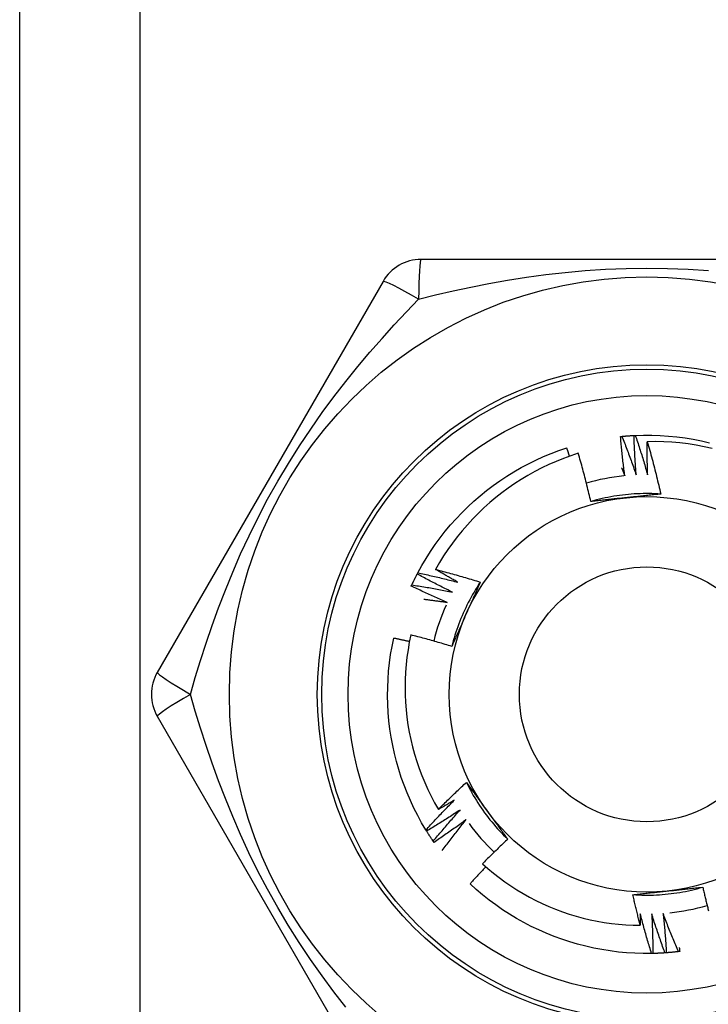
# Model space of a CAD drawing. Header units: inches. Extents: x 6 to 174, y 10 to 93.
# Tile 30 of 127: x 39.69 to 39.999, y 30.545 to 30.987. Entities that reach past the tile are written whole.
import ezdxf

# ---------------------------------------------------------------- set-up
doc = ezdxf.new("R2010")
doc.units = ezdxf.units.IN
doc.header["$MEASUREMENT"] = 0
doc.layers.add('Visible Edges(ANSI)', color=7, linetype='Continuous', lineweight=25)
doc.layers.add('Visible Tangent Edges(ANSI)', color=7, linetype='Continuous', lineweight=25)

msp = doc.modelspace()

# ---------------------------------------------------------------- linework, layer by layer
at = {"layer": 'Visible Edges(ANSI)'}
for p, q in [((39.69045, 30.31732), (39.69045, 69.43714)), ((40.0726, 30.8792), (39.8703, 30.8792)), ((39.85325, 30.86936), (39.7521, 30.69416)), ((39.86858, 30.73824), (39.86886, 30.73877)), ((39.7521, 30.67447), (39.85325, 30.49928)), ((39.87279, 30.62304), (39.87247, 30.62356)), ((39.8761, 30.618), (39.87576, 30.6185)), ((39.97418, 30.56821), (39.97357, 30.56819))]:
    msp.add_line(p, q, dxfattribs=at)
at = {"layer": 'Visible Edges(ANSI)', "flags": 128}
for points in [[(39.95969, 30.79986), (39.95972, 30.79986), (39.95974, 30.79987), (39.95977, 30.79987), (39.95979, 30.79987), (39.95982, 30.79987), (39.95984, 30.79988), (39.95987, 30.79988), (39.95989, 30.79988), (39.95992, 30.79988), (39.95994, 30.79989), (39.95997, 30.79989), (39.95999, 30.79989), (39.96002, 30.79989), (39.96004, 30.7999), (39.96007, 30.7999), (39.96009, 30.7999), (39.96012, 30.7999), (39.96014, 30.79991), (39.96017, 30.79991), (39.96019, 30.79991), (39.96022, 30.79991), (39.96024, 30.79992), (39.96027, 30.79992), (39.96029, 30.79992)], [(39.96159, 30.78225), (39.9615, 30.78298), (39.9614, 30.78371), (39.96131, 30.78444), (39.96122, 30.78518), (39.96113, 30.78591), (39.96104, 30.78664), (39.96095, 30.78737), (39.96087, 30.78811), (39.96078, 30.78884), (39.9607, 30.78957), (39.96062, 30.79031), (39.96054, 30.79104), (39.96046, 30.79178), (39.96038, 30.79251), (39.96031, 30.79324), (39.96023, 30.79398), (39.96016, 30.79471), (39.96009, 30.79545), (39.96002, 30.79618), (39.95995, 30.79692), (39.95989, 30.79765), (39.95982, 30.79839), (39.95976, 30.79913), (39.95969, 30.79986)], [(39.96029, 30.79992), (39.96052, 30.79994), (39.96074, 30.79996), (39.96097, 30.79998), (39.96119, 30.80001), (39.96142, 30.80002), (39.96165, 30.80004), (39.96187, 30.80006), (39.9621, 30.80008), (39.96232, 30.8001), (39.96255, 30.80012), (39.96277, 30.80013), (39.963, 30.80015), (39.96322, 30.80017), (39.96345, 30.80018), (39.96367, 30.8002), (39.9639, 30.80021), (39.96413, 30.80023), (39.96435, 30.80024), (39.96458, 30.80026), (39.9648, 30.80027), (39.96503, 30.80028), (39.96525, 30.80029), (39.96548, 30.80031), (39.96571, 30.80032)], [(39.96029, 30.79992), (39.96058, 30.79921), (39.96086, 30.79849), (39.96114, 30.79778), (39.96142, 30.79706), (39.96169, 30.79635), (39.96197, 30.79563), (39.96224, 30.79491), (39.96251, 30.79419), (39.96279, 30.79347), (39.96306, 30.79276), (39.96332, 30.79204), (39.96359, 30.79132), (39.96386, 30.79059), (39.96412, 30.78987), (39.96439, 30.78915), (39.96465, 30.78843), (39.96491, 30.78771), (39.96517, 30.78698), (39.96542, 30.78626), (39.96568, 30.78553), (39.96593, 30.78481), (39.96619, 30.78408), (39.96644, 30.78336), (39.96669, 30.78263)], [(39.96571, 30.80032), (39.96573, 30.80032), (39.96576, 30.80032), (39.96578, 30.80032), (39.96581, 30.80032), (39.96583, 30.80032), (39.96586, 30.80032), (39.96588, 30.80033), (39.96591, 30.80033), (39.96593, 30.80033), (39.96596, 30.80033), (39.96598, 30.80033), (39.96601, 30.80033), (39.96603, 30.80033), (39.96606, 30.80033), (39.96608, 30.80033), (39.96611, 30.80034), (39.96613, 30.80034), (39.96616, 30.80034), (39.96618, 30.80034), (39.96621, 30.80034), (39.96623, 30.80034), (39.96626, 30.80034), (39.96628, 30.80034), (39.96631, 30.80034)], [(39.96669, 30.78263), (39.96663, 30.78336), (39.96658, 30.7841), (39.96652, 30.78484), (39.96647, 30.78557), (39.96642, 30.78631), (39.96637, 30.78704), (39.96632, 30.78778), (39.96627, 30.78852), (39.96622, 30.78925), (39.96618, 30.78999), (39.96614, 30.79073), (39.96609, 30.79146), (39.96605, 30.7922), (39.96602, 30.79294), (39.96598, 30.79368), (39.96594, 30.79441), (39.96591, 30.79515), (39.96587, 30.79589), (39.96584, 30.79663), (39.96581, 30.79736), (39.96578, 30.7981), (39.96576, 30.79884), (39.96573, 30.79958), (39.96571, 30.80032)], [(39.96631, 30.80034), (39.97003, 30.80045), (39.97375, 30.80044), (39.97747, 30.8003), (39.98118, 30.80005), (39.98488, 30.79968), (39.98857, 30.79919), (39.99224, 30.79858), (39.99589, 30.79786), (39.99951, 30.79702)], [(39.96631, 30.80034), (39.96655, 30.79962), (39.9668, 30.79889), (39.96704, 30.79816), (39.96728, 30.79743), (39.96752, 30.7967), (39.96776, 30.79597), (39.96799, 30.79524), (39.96823, 30.79451), (39.96846, 30.79378), (39.9687, 30.79305), (39.96893, 30.79231), (39.96916, 30.79158), (39.96938, 30.79085), (39.96961, 30.79011), (39.96984, 30.78938), (39.97006, 30.78864), (39.97028, 30.78791), (39.9705, 30.78717), (39.97072, 30.78643), (39.97094, 30.7857), (39.97116, 30.78496), (39.97137, 30.78422), (39.97159, 30.78348), (39.9718, 30.78274)], [(39.86886, 30.73877), (39.87066, 30.74203), (39.87256, 30.74523), (39.87456, 30.74836), (39.87666, 30.75143), (39.87886, 30.75443), (39.88115, 30.75736), (39.88354, 30.76022), (39.88601, 30.76299), (39.88858, 30.76569), (39.89123, 30.7683), (39.89396, 30.77083), (39.89677, 30.77327), (39.89966, 30.77561), (39.90262, 30.77786), (39.90565, 30.78002), (39.90875, 30.78208), (39.91191, 30.78404), (39.91513, 30.78589), (39.91842, 30.78764), (39.92175, 30.78929), (39.92514, 30.79083), (39.92857, 30.79226), (39.93205, 30.79357), (39.93557, 30.79478)], [(39.93683, 30.79105), (39.93678, 30.79121), (39.93673, 30.79136), (39.93668, 30.79152), (39.93663, 30.79167), (39.93657, 30.79183), (39.93652, 30.79199), (39.93647, 30.79214), (39.93642, 30.7923), (39.93636, 30.79245), (39.93631, 30.79261), (39.93626, 30.79276), (39.93621, 30.79292), (39.93615, 30.79307), (39.9361, 30.79323), (39.93605, 30.79338), (39.936, 30.79354), (39.93594, 30.79369), (39.93589, 30.79385), (39.93584, 30.794), (39.93578, 30.79416), (39.93573, 30.79431), (39.93568, 30.79447), (39.93563, 30.79462), (39.93557, 30.79478)], [(39.9718, 30.78274), (39.97178, 30.78336), (39.97177, 30.78397), (39.97175, 30.78459), (39.97174, 30.7852), (39.97173, 30.78582), (39.97172, 30.78643), (39.97171, 30.78705), (39.9717, 30.78766), (39.97169, 30.78828), (39.97168, 30.7889), (39.97168, 30.78951), (39.97167, 30.79013), (39.97167, 30.79074), (39.97166, 30.79136), (39.97166, 30.79197), (39.97166, 30.79259), (39.97166, 30.7932), (39.97166, 30.79382), (39.97166, 30.79444), (39.97167, 30.79505), (39.97167, 30.79567), (39.97168, 30.79628), (39.97168, 30.7969), (39.97169, 30.79751)], [(40.00073, 30.7945), (39.99716, 30.79528), (39.99357, 30.79595), (39.98995, 30.7965), (39.98632, 30.79694), (39.98268, 30.79726), (39.97902, 30.79746), (39.97536, 30.79755), (39.97169, 30.79751)], [(39.97169, 30.79751), (39.97197, 30.79655), (39.97224, 30.79558), (39.97252, 30.79461), (39.97279, 30.79363), (39.97306, 30.79266), (39.97332, 30.79169), (39.97358, 30.79072), (39.97385, 30.78974), (39.9741, 30.78877), (39.97436, 30.78779), (39.97461, 30.78682), (39.97487, 30.78584), (39.97511, 30.78486), (39.97536, 30.78389), (39.9756, 30.78291), (39.97585, 30.78193), (39.97608, 30.78095), (39.97632, 30.77997), (39.97655, 30.77899), (39.97679, 30.77801), (39.97701, 30.77702), (39.97724, 30.77604), (39.97746, 30.77506), (39.97768, 30.77407)], [(39.94074, 30.79236), (39.9374, 30.79125), (39.93409, 30.79004), (39.93082, 30.78872), (39.92759, 30.7873), (39.92441, 30.78577), (39.92128, 30.78415), (39.91821, 30.78244), (39.9152, 30.78063), (39.91225, 30.77873), (39.90935, 30.77673), (39.90653, 30.77465), (39.90377, 30.77247), (39.90107, 30.77021), (39.89845, 30.76786), (39.8959, 30.76542), (39.89343, 30.76291), (39.89104, 30.76032), (39.88874, 30.75765), (39.88652, 30.75492), (39.8844, 30.75212), (39.88236, 30.74926), (39.88042, 30.74633), (39.87857, 30.74334), (39.87682, 30.7403)], [(39.94637, 30.77072), (39.94616, 30.77163), (39.94595, 30.77254), (39.94573, 30.77345), (39.94552, 30.77435), (39.9453, 30.77526), (39.94508, 30.77616), (39.94486, 30.77707), (39.94463, 30.77797), (39.94441, 30.77888), (39.94418, 30.77978), (39.94395, 30.78068), (39.94371, 30.78159), (39.94348, 30.78249), (39.94324, 30.78339), (39.943, 30.78429), (39.94276, 30.78519), (39.94251, 30.78609), (39.94227, 30.78698), (39.94202, 30.78788), (39.94176, 30.78878), (39.94151, 30.78967), (39.94125, 30.79057), (39.941, 30.79147), (39.94074, 30.79236)], [(39.96016, 30.78576), (39.96022, 30.78562), (39.96028, 30.78547), (39.96034, 30.78532), (39.9604, 30.78518), (39.96046, 30.78503), (39.96052, 30.78489), (39.96058, 30.78474), (39.96064, 30.78459), (39.9607, 30.78445), (39.96076, 30.7843), (39.96082, 30.78415), (39.96088, 30.78401), (39.96094, 30.78386), (39.961, 30.78372), (39.96106, 30.78357), (39.96112, 30.78342), (39.96118, 30.78328), (39.96124, 30.78313), (39.9613, 30.78298), (39.96136, 30.78284), (39.96142, 30.78269), (39.96148, 30.78254), (39.96154, 30.7824), (39.96159, 30.78225)], [(39.97768, 30.77407), (39.97637, 30.77415), (39.97505, 30.77421), (39.97373, 30.77425), (39.97241, 30.77427), (39.97109, 30.77428), (39.96977, 30.77426), (39.96846, 30.77423), (39.96714, 30.77417), (39.96582, 30.7741), (39.9645, 30.77401), (39.96319, 30.7739), (39.96188, 30.77376), (39.96057, 30.77362), (39.95926, 30.77345), (39.95795, 30.77326), (39.95665, 30.77305), (39.95535, 30.77283), (39.95405, 30.77258), (39.95276, 30.77232), (39.95147, 30.77204), (39.95019, 30.77174), (39.94891, 30.77142), (39.94764, 30.77108), (39.94637, 30.77072)], [(39.96219, 30.77241), (39.96152, 30.77234), (39.96086, 30.77227), (39.9602, 30.7722), (39.95953, 30.77214), (39.95887, 30.77207), (39.95821, 30.772), (39.95755, 30.77193), (39.95689, 30.77186), (39.95623, 30.77179), (39.95557, 30.77172), (39.95491, 30.77165), (39.95425, 30.77158), (39.95359, 30.77151), (39.95293, 30.77144), (39.95227, 30.77136), (39.95162, 30.77129), (39.95096, 30.77122), (39.9503, 30.77115), (39.94965, 30.77108), (39.94899, 30.77101), (39.94833, 30.77094), (39.94768, 30.77087), (39.94702, 30.77079), (39.94637, 30.77072)], [(39.97768, 30.77407), (39.97704, 30.774), (39.9764, 30.77393), (39.97576, 30.77386), (39.97512, 30.77379), (39.97447, 30.77372), (39.97383, 30.77365), (39.97319, 30.77358), (39.97255, 30.77351), (39.9719, 30.77344), (39.97126, 30.77337), (39.97061, 30.7733), (39.96997, 30.77324), (39.96932, 30.77317), (39.96868, 30.7731), (39.96803, 30.77303), (39.96738, 30.77296), (39.96674, 30.77289), (39.96609, 30.77282), (39.96544, 30.77276), (39.96479, 30.77269), (39.96414, 30.77262), (39.96349, 30.77255), (39.96284, 30.77248), (39.96219, 30.77241)], [(39.86618, 30.73337), (39.86627, 30.73358), (39.86637, 30.73378), (39.86646, 30.73399), (39.86656, 30.73419), (39.86666, 30.73439), (39.86676, 30.7346), (39.86685, 30.7348), (39.86695, 30.73501), (39.86705, 30.73521), (39.86715, 30.73541), (39.86725, 30.73562), (39.86735, 30.73582), (39.86745, 30.73602), (39.86755, 30.73622), (39.86765, 30.73643), (39.86775, 30.73663), (39.86786, 30.73683), (39.86796, 30.73703), (39.86806, 30.73723), (39.86816, 30.73743), (39.86827, 30.73763), (39.86837, 30.73784), (39.86848, 30.73804), (39.86858, 30.73824)], [(39.88432, 30.73011), (39.88366, 30.73043), (39.883, 30.73076), (39.88233, 30.73108), (39.88167, 30.73141), (39.88101, 30.73174), (39.88035, 30.73207), (39.87969, 30.7324), (39.87903, 30.73273), (39.87838, 30.73307), (39.87772, 30.7334), (39.87706, 30.73374), (39.87641, 30.73408), (39.87575, 30.73442), (39.8751, 30.73476), (39.87444, 30.7351), (39.87379, 30.73544), (39.87313, 30.73579), (39.87248, 30.73613), (39.87183, 30.73648), (39.87118, 30.73683), (39.87053, 30.73718), (39.86988, 30.73753), (39.86923, 30.73788), (39.86858, 30.73824)], [(39.86886, 30.73877), (39.86961, 30.73861), (39.87037, 30.73845), (39.87112, 30.73829), (39.87187, 30.73813), (39.87262, 30.73796), (39.87337, 30.7378), (39.87412, 30.73763), (39.87487, 30.73746), (39.87562, 30.73729), (39.87636, 30.73712), (39.87711, 30.73695), (39.87786, 30.73677), (39.87861, 30.7366), (39.87936, 30.73642), (39.8801, 30.73624), (39.88085, 30.73606), (39.8816, 30.73588), (39.88234, 30.7357), (39.88309, 30.73551), (39.88384, 30.73533), (39.88458, 30.73514), (39.88533, 30.73495), (39.88607, 30.73476), (39.88682, 30.73457)], [(39.87682, 30.7403), (39.87766, 30.74008), (39.8785, 30.73986), (39.87934, 30.73964), (39.88018, 30.73942), (39.88102, 30.7392), (39.88185, 30.73897), (39.88269, 30.73874), (39.88353, 30.73851), (39.88436, 30.73828), (39.8852, 30.73805), (39.88603, 30.73781), (39.88687, 30.73758), (39.8877, 30.73734), (39.88853, 30.7371), (39.88936, 30.73686), (39.8902, 30.73661), (39.89103, 30.73637), (39.89186, 30.73612), (39.89269, 30.73587), (39.89352, 30.73562), (39.89435, 30.73537), (39.89518, 30.73511), (39.89601, 30.73485), (39.89684, 30.7346)], [(39.88682, 30.73457), (39.8864, 30.7348), (39.88598, 30.73503), (39.88556, 30.73527), (39.88514, 30.7355), (39.88472, 30.73574), (39.8843, 30.73597), (39.88388, 30.73621), (39.88347, 30.73644), (39.88305, 30.73668), (39.88263, 30.73692), (39.88221, 30.73715), (39.8818, 30.73739), (39.88138, 30.73763), (39.88097, 30.73787), (39.88055, 30.73811), (39.88014, 30.73835), (39.87972, 30.73859), (39.87931, 30.73883), (39.87889, 30.73908), (39.87848, 30.73932), (39.87806, 30.73956), (39.87765, 30.73981), (39.87724, 30.74005), (39.87682, 30.7403)], [(39.86592, 30.73282), (39.86593, 30.73285), (39.86594, 30.73287), (39.86595, 30.73289), (39.86596, 30.73292), (39.86597, 30.73294), (39.86598, 30.73296), (39.866, 30.73298), (39.86601, 30.73301), (39.86602, 30.73303), (39.86603, 30.73305), (39.86604, 30.73308), (39.86605, 30.7331), (39.86606, 30.73312), (39.86607, 30.73314), (39.86608, 30.73317), (39.86609, 30.73319), (39.8661, 30.73321), (39.86611, 30.73324), (39.86612, 30.73326), (39.86613, 30.73328), (39.86614, 30.7333), (39.86615, 30.73333), (39.86616, 30.73335), (39.86618, 30.73337)], [(39.88206, 30.72552), (39.88138, 30.72581), (39.88071, 30.7261), (39.88003, 30.7264), (39.87935, 30.72669), (39.87867, 30.72698), (39.878, 30.72728), (39.87732, 30.72757), (39.87665, 30.72787), (39.87597, 30.72817), (39.8753, 30.72847), (39.87462, 30.72877), (39.87395, 30.72908), (39.87328, 30.72938), (39.87261, 30.72969), (39.87194, 30.73), (39.87127, 30.73031), (39.8706, 30.73062), (39.86993, 30.73093), (39.86926, 30.73124), (39.86859, 30.73155), (39.86792, 30.73187), (39.86725, 30.73219), (39.86659, 30.73251), (39.86592, 30.73282)], [(39.86618, 30.73337), (39.86693, 30.73325), (39.86769, 30.73313), (39.86845, 30.73301), (39.86921, 30.73289), (39.86997, 30.73276), (39.87072, 30.73264), (39.87148, 30.73251), (39.87224, 30.73238), (39.87299, 30.73225), (39.87375, 30.73212), (39.87451, 30.73198), (39.87526, 30.73185), (39.87602, 30.73171), (39.87678, 30.73157), (39.87753, 30.73143), (39.87829, 30.73129), (39.87904, 30.73115), (39.8798, 30.731), (39.88055, 30.73086), (39.88131, 30.73071), (39.88206, 30.73056), (39.88281, 30.73041), (39.88357, 30.73026), (39.88432, 30.73011)], [(39.89684, 30.73459), (39.89611, 30.73349), (39.8954, 30.73238), (39.89471, 30.73126), (39.89403, 30.73013), (39.89336, 30.72899), (39.89272, 30.72784), (39.89209, 30.72668), (39.89148, 30.72551), (39.89088, 30.72433), (39.8903, 30.72315), (39.88974, 30.72195), (39.8892, 30.72075), (39.88867, 30.71954), (39.88816, 30.71832), (39.88767, 30.7171), (39.8872, 30.71587), (39.88675, 30.71463), (39.88631, 30.71339), (39.88589, 30.71214), (39.88549, 30.71088), (39.88511, 30.70962), (39.88475, 30.70835), (39.8844, 30.70708), (39.88408, 30.7058)], [(39.89684, 30.7346), (39.89658, 30.734), (39.89632, 30.73341), (39.89606, 30.73282), (39.8958, 30.73223), (39.89554, 30.73164), (39.89528, 30.73105), (39.89501, 30.73046), (39.89475, 30.72986), (39.89449, 30.72927), (39.89423, 30.72868), (39.89397, 30.72809), (39.8937, 30.72749), (39.89344, 30.7269), (39.89318, 30.72631), (39.89291, 30.72571), (39.89265, 30.72512), (39.89238, 30.72453), (39.89212, 30.72393), (39.89185, 30.72333), (39.89159, 30.72274), (39.89132, 30.72214), (39.89106, 30.72154), (39.89079, 30.72095), (39.89052, 30.72035)], [(39.87147, 30.72697), (39.87192, 30.72692), (39.87236, 30.72686), (39.8728, 30.72681), (39.87324, 30.72675), (39.87368, 30.72669), (39.87412, 30.72664), (39.87457, 30.72658), (39.87501, 30.72652), (39.87545, 30.72646), (39.87589, 30.7264), (39.87633, 30.72634), (39.87677, 30.72628), (39.87721, 30.72622), (39.87765, 30.72616), (39.8781, 30.7261), (39.87854, 30.72604), (39.87898, 30.72598), (39.87942, 30.72591), (39.87986, 30.72585), (39.8803, 30.72579), (39.88074, 30.72572), (39.88118, 30.72566), (39.88162, 30.72559), (39.88206, 30.72552)], [(39.89052, 30.72035), (39.89025, 30.71974), (39.88998, 30.71913), (39.88971, 30.71852), (39.88944, 30.71791), (39.88917, 30.7173), (39.8889, 30.71669), (39.88863, 30.71608), (39.88836, 30.71548), (39.88809, 30.71487), (39.88782, 30.71426), (39.88755, 30.71366), (39.88728, 30.71305), (39.88701, 30.71244), (39.88674, 30.71184), (39.88648, 30.71123), (39.88621, 30.71063), (39.88594, 30.71003), (39.88567, 30.70942), (39.88541, 30.70882), (39.88514, 30.70821), (39.88487, 30.70761), (39.88461, 30.70701), (39.88434, 30.7064), (39.88408, 30.7058)], [(39.86571, 30.71095), (39.86503, 30.70765), (39.86445, 30.70432), (39.86398, 30.70098), (39.86361, 30.69763), (39.86335, 30.69426), (39.86319, 30.69089), (39.86313, 30.6875), (39.86318, 30.68412), (39.86334, 30.68074), (39.8636, 30.67737), (39.86397, 30.67402), (39.86444, 30.67068), (39.86502, 30.66736), (39.8657, 30.66406), (39.86648, 30.66078), (39.86736, 30.65752), (39.86835, 30.65429), (39.86944, 30.6511), (39.87063, 30.64793), (39.87192, 30.6448), (39.87331, 30.64172), (39.87479, 30.63868), (39.87637, 30.6357), (39.87804, 30.63277)], [(39.88408, 30.7058), (39.88332, 30.70603), (39.88256, 30.70626), (39.8818, 30.70649), (39.88103, 30.70672), (39.88027, 30.70695), (39.87951, 30.70718), (39.87875, 30.7074), (39.87798, 30.70762), (39.87722, 30.70784), (39.87645, 30.70806), (39.87569, 30.70828), (39.87492, 30.70849), (39.87416, 30.70871), (39.87339, 30.70892), (39.87263, 30.70913), (39.87186, 30.70934), (39.87109, 30.70955), (39.87032, 30.70975), (39.86956, 30.70996), (39.86879, 30.71016), (39.86802, 30.71036), (39.86725, 30.71056), (39.86648, 30.71075), (39.86571, 30.71095)], [(39.87247, 30.62356), (39.87057, 30.62676), (39.86878, 30.63002), (39.86709, 30.63333), (39.86552, 30.6367), (39.86405, 30.64012), (39.86268, 30.64358), (39.86144, 30.64709), (39.8603, 30.65063), (39.85928, 30.65421), (39.85837, 30.65781), (39.85758, 30.66145), (39.85691, 30.66511), (39.85635, 30.66878), (39.85591, 30.67248), (39.85559, 30.67619), (39.85539, 30.6799), (39.85531, 30.68362), (39.85535, 30.68734), (39.8555, 30.69106), (39.85578, 30.69477), (39.85617, 30.69846), (39.85668, 30.70215), (39.85731, 30.70582), (39.85806, 30.70946)], [(39.86509, 30.70796), (39.8648, 30.70802), (39.86451, 30.70809), (39.86421, 30.70815), (39.86392, 30.70822), (39.86363, 30.70828), (39.86334, 30.70835), (39.86304, 30.70841), (39.86275, 30.70847), (39.86246, 30.70854), (39.86216, 30.7086), (39.86187, 30.70866), (39.86158, 30.70873), (39.86129, 30.70879), (39.86099, 30.70885), (39.8607, 30.70891), (39.86041, 30.70897), (39.86011, 30.70904), (39.85982, 30.7091), (39.85953, 30.70916), (39.85923, 30.70922), (39.85894, 30.70928), (39.85865, 30.70934), (39.85835, 30.7094), (39.85806, 30.70946)], [(39.87804, 30.63277), (39.87855, 30.63328), (39.87906, 30.6338), (39.87958, 30.63431), (39.88009, 30.63482), (39.88061, 30.63533), (39.88113, 30.63584), (39.88165, 30.63635), (39.88216, 30.63685), (39.88268, 30.63736), (39.88321, 30.63787), (39.88373, 30.63837), (39.88425, 30.63887), (39.88477, 30.63938), (39.8853, 30.63988), (39.88583, 30.64038), (39.88635, 30.64088), (39.88688, 30.64138), (39.88741, 30.64187), (39.88794, 30.64237), (39.88847, 30.64287), (39.889, 30.64336), (39.88953, 30.64386), (39.89007, 30.64435), (39.8906, 30.64484)], [(39.8906, 30.64484), (39.89098, 30.64432), (39.89136, 30.6438), (39.89175, 30.64328), (39.89213, 30.64276), (39.89251, 30.64224), (39.89289, 30.64171), (39.89327, 30.64119), (39.89365, 30.64067), (39.89404, 30.64015), (39.89442, 30.63962), (39.8948, 30.6391), (39.89518, 30.63858), (39.89556, 30.63805), (39.89595, 30.63753), (39.89633, 30.637), (39.89671, 30.63648), (39.89709, 30.63595), (39.89748, 30.63542), (39.89786, 30.63489), (39.89824, 30.63437), (39.89863, 30.63384), (39.89901, 30.63331), (39.8994, 30.63278), (39.89978, 30.63225)], [(39.89061, 30.64484), (39.89119, 30.64366), (39.8918, 30.64249), (39.89242, 30.64133), (39.89306, 30.64017), (39.89372, 30.63903), (39.89439, 30.6379), (39.89508, 30.63677), (39.89579, 30.63566), (39.89651, 30.63455), (39.89725, 30.63346), (39.898, 30.63238), (39.89877, 30.6313), (39.89955, 30.63024), (39.90035, 30.62919), (39.90117, 30.62816), (39.902, 30.62713), (39.90284, 30.62612), (39.9037, 30.62512), (39.90458, 30.62413), (39.90547, 30.62316), (39.90637, 30.6222), (39.90729, 30.62125), (39.90822, 30.62031), (39.90916, 30.61939)], [(39.87247, 30.62356), (39.87299, 30.62412), (39.8735, 30.62469), (39.87402, 30.62525), (39.87455, 30.62582), (39.87507, 30.62638), (39.87559, 30.62694), (39.87612, 30.62751), (39.87664, 30.62807), (39.87717, 30.62862), (39.8777, 30.62918), (39.87822, 30.62974), (39.87875, 30.6303), (39.87928, 30.63085), (39.87982, 30.63141), (39.88035, 30.63196), (39.88088, 30.63251), (39.88142, 30.63306), (39.88196, 30.63361), (39.88249, 30.63416), (39.88303, 30.63471), (39.88357, 30.63526), (39.88411, 30.6358), (39.88466, 30.63635), (39.8852, 30.63689)], [(39.8852, 30.63689), (39.8849, 30.63672), (39.88461, 30.63654), (39.88431, 30.63637), (39.88401, 30.6362), (39.88371, 30.63602), (39.88342, 30.63585), (39.88312, 30.63567), (39.88282, 30.6355), (39.88252, 30.63533), (39.88223, 30.63516), (39.88193, 30.63498), (39.88163, 30.63481), (39.88133, 30.63464), (39.88103, 30.63447), (39.88073, 30.6343), (39.88044, 30.63413), (39.88014, 30.63396), (39.87984, 30.63379), (39.87954, 30.63362), (39.87924, 30.63345), (39.87894, 30.63328), (39.87864, 30.63311), (39.87834, 30.63294), (39.87804, 30.63277)], [(39.88778, 30.63248), (39.88716, 30.63207), (39.88655, 30.63167), (39.88593, 30.63126), (39.88531, 30.63086), (39.88469, 30.63046), (39.88407, 30.63006), (39.88345, 30.62966), (39.88283, 30.62926), (39.88221, 30.62886), (39.88159, 30.62846), (39.88096, 30.62807), (39.88034, 30.62768), (39.87971, 30.62728), (39.87909, 30.62689), (39.87846, 30.6265), (39.87783, 30.62611), (39.87721, 30.62572), (39.87658, 30.62534), (39.87595, 30.62495), (39.87532, 30.62457), (39.87468, 30.62418), (39.87405, 30.6238), (39.87342, 30.62342), (39.87279, 30.62304)], [(39.87576, 30.6185), (39.87624, 30.61909), (39.87673, 30.61969), (39.87722, 30.62028), (39.87771, 30.62087), (39.8782, 30.62146), (39.8787, 30.62205), (39.87919, 30.62263), (39.87969, 30.62322), (39.88019, 30.62381), (39.88068, 30.62439), (39.88118, 30.62498), (39.88168, 30.62556), (39.88218, 30.62614), (39.88269, 30.62672), (39.88319, 30.6273), (39.8837, 30.62788), (39.8842, 30.62846), (39.88471, 30.62904), (39.88522, 30.62961), (39.88573, 30.63019), (39.88624, 30.63076), (39.88675, 30.63134), (39.88726, 30.63191), (39.88778, 30.63248)], [(39.89978, 30.63225), (39.90018, 30.63171), (39.90057, 30.63117), (39.90096, 30.63063), (39.90135, 30.63009), (39.90174, 30.62955), (39.90214, 30.62901), (39.90253, 30.62847), (39.90292, 30.62794), (39.90331, 30.6274), (39.9037, 30.62686), (39.90409, 30.62633), (39.90448, 30.62579), (39.90487, 30.62526), (39.90526, 30.62472), (39.90565, 30.62419), (39.90604, 30.62365), (39.90643, 30.62312), (39.90682, 30.62259), (39.90721, 30.62205), (39.9076, 30.62152), (39.90799, 30.62099), (39.90838, 30.62046), (39.90877, 30.61992), (39.90916, 30.61939)], [(39.89058, 30.62821), (39.88999, 30.62777), (39.88939, 30.62733), (39.8888, 30.6269), (39.8882, 30.62646), (39.8876, 30.62603), (39.88701, 30.62559), (39.88641, 30.62516), (39.88581, 30.62473), (39.88521, 30.6243), (39.88461, 30.62388), (39.884, 30.62345), (39.8834, 30.62302), (39.8828, 30.6226), (39.88219, 30.62217), (39.88159, 30.62175), (39.88098, 30.62133), (39.88037, 30.62091), (39.87977, 30.62049), (39.87916, 30.62007), (39.87855, 30.61966), (39.87794, 30.61924), (39.87732, 30.61883), (39.87671, 30.61842), (39.8761, 30.618)], [(39.87982, 30.61432), (39.88025, 30.61491), (39.88069, 30.6155), (39.88113, 30.61608), (39.88157, 30.61667), (39.88201, 30.61725), (39.88245, 30.61784), (39.88289, 30.61842), (39.88333, 30.619), (39.88378, 30.61958), (39.88422, 30.62016), (39.88467, 30.62074), (39.88512, 30.62132), (39.88557, 30.6219), (39.88602, 30.62248), (39.88647, 30.62305), (39.88692, 30.62363), (39.88738, 30.62421), (39.88783, 30.62478), (39.88829, 30.62535), (39.88874, 30.62593), (39.8892, 30.6265), (39.88966, 30.62707), (39.89012, 30.62764), (39.89058, 30.62821)], [(39.87576, 30.6185), (39.87563, 30.61869), (39.8755, 30.61887), (39.87537, 30.61906), (39.87525, 30.61925), (39.87512, 30.61944), (39.87499, 30.61962), (39.87487, 30.61981), (39.87474, 30.62), (39.87462, 30.62019), (39.87449, 30.62038), (39.87437, 30.62057), (39.87424, 30.62075), (39.87412, 30.62094), (39.874, 30.62113), (39.87387, 30.62132), (39.87375, 30.62151), (39.87363, 30.6217), (39.87351, 30.62189), (39.87339, 30.62209), (39.87327, 30.62228), (39.87314, 30.62247), (39.87302, 30.62266), (39.8729, 30.62285), (39.87279, 30.62304)], [(39.90916, 30.61939), (39.90868, 30.61895), (39.9082, 30.6185), (39.90772, 30.61805), (39.90724, 30.6176), (39.90676, 30.61714), (39.90628, 30.61669), (39.9058, 30.61624), (39.90532, 30.61578), (39.90485, 30.61533), (39.90437, 30.61487), (39.9039, 30.61442), (39.90343, 30.61396), (39.90295, 30.6135), (39.90248, 30.61304), (39.90201, 30.61258), (39.90154, 30.61212), (39.90107, 30.61166), (39.9006, 30.61119), (39.90014, 30.61073), (39.89967, 30.61027), (39.8992, 30.6098), (39.89874, 30.60934), (39.89827, 30.60887), (39.89781, 30.6084)], [(39.89781, 30.6084), (39.90023, 30.60626), (39.90272, 30.60418), (39.90526, 30.60219), (39.90787, 30.60028), (39.91053, 30.59845), (39.91325, 30.5967), (39.91601, 30.59504), (39.91884, 30.59346), (39.92171, 30.59196), (39.92462, 30.59056), (39.92759, 30.58924), (39.93059, 30.58802), (39.93363, 30.58689), (39.93669, 30.58586), (39.93979, 30.58492), (39.94291, 30.58408), (39.94605, 30.58334), (39.94921, 30.5827), (39.9524, 30.58215), (39.9556, 30.58171), (39.95881, 30.58136), (39.96204, 30.58111), (39.96527, 30.58097), (39.96851, 30.58092)], [(39.89934, 30.60704), (39.89904, 30.60672), (39.89874, 30.60641), (39.89844, 30.60609), (39.89814, 30.60577), (39.89784, 30.60546), (39.89754, 30.60514), (39.89724, 30.60482), (39.89695, 30.6045), (39.89665, 30.60419), (39.89635, 30.60387), (39.89606, 30.60355), (39.89576, 30.60323), (39.89547, 30.60291), (39.89517, 30.60259), (39.89488, 30.60227), (39.89458, 30.60195), (39.89429, 30.60163), (39.894, 30.60131), (39.8937, 30.60099), (39.89341, 30.60067), (39.89312, 30.60034), (39.89282, 30.60002), (39.89253, 30.5997), (39.89224, 30.59937)], [(39.97357, 30.56819), (39.96985, 30.56819), (39.96613, 30.5683), (39.96242, 30.56853), (39.95872, 30.56887), (39.95503, 30.56934), (39.95135, 30.56993), (39.9477, 30.57063), (39.94407, 30.57145), (39.94047, 30.57238), (39.9369, 30.57343), (39.93337, 30.5746), (39.92987, 30.57587), (39.92642, 30.57726), (39.92302, 30.57876), (39.91966, 30.58036), (39.91636, 30.58207), (39.91311, 30.58389), (39.90992, 30.58581), (39.9068, 30.58783), (39.90374, 30.58995), (39.90076, 30.59217), (39.89784, 30.59448), (39.895, 30.59688), (39.89224, 30.59937)], [(39.96521, 30.59457), (39.96653, 30.59449), (39.96785, 30.59443), (39.96917, 30.59438), (39.97048, 30.59436), (39.9718, 30.59436), (39.97312, 30.59437), (39.97444, 30.59441), (39.97576, 30.59446), (39.97708, 30.59454), (39.97839, 30.59463), (39.97971, 30.59474), (39.98102, 30.59487), (39.98233, 30.59502), (39.98364, 30.59519), (39.98494, 30.59537), (39.98625, 30.59558), (39.98755, 30.59581), (39.98884, 30.59605), (39.99014, 30.59631), (39.99142, 30.5966), (39.99271, 30.5969), (39.99399, 30.59722), (39.99526, 30.59756), (39.99653, 30.59791)], [(39.96521, 30.59456), (39.96585, 30.59463), (39.9665, 30.5947), (39.96714, 30.59477), (39.96778, 30.59484), (39.96842, 30.59491), (39.96906, 30.59498), (39.96971, 30.59505), (39.97035, 30.59512), (39.97099, 30.59519), (39.97164, 30.59526), (39.97228, 30.59533), (39.97293, 30.5954), (39.97357, 30.59547), (39.97422, 30.59554), (39.97487, 30.5956), (39.97551, 30.59567), (39.97616, 30.59574), (39.97681, 30.59581), (39.97746, 30.59588), (39.9781, 30.59595), (39.97875, 30.59601), (39.9794, 30.59608), (39.98006, 30.59615), (39.98071, 30.59622)], [(39.98071, 30.59622), (39.98137, 30.59629), (39.98204, 30.59636), (39.9827, 30.59643), (39.98336, 30.5965), (39.98403, 30.59657), (39.98469, 30.59664), (39.98535, 30.59671), (39.98601, 30.59678), (39.98667, 30.59685), (39.98733, 30.59692), (39.98799, 30.59699), (39.98865, 30.59706), (39.98931, 30.59713), (39.98997, 30.5972), (39.99062, 30.59727), (39.99128, 30.59734), (39.99194, 30.59741), (39.9926, 30.59748), (39.99325, 30.59755), (39.99391, 30.59762), (39.99456, 30.5977), (39.99522, 30.59777), (39.99587, 30.59784), (39.99653, 30.59791)], [(39.99653, 30.59791), (39.99665, 30.5974), (39.99676, 30.59689), (39.99688, 30.59639), (39.997, 30.59588), (39.99712, 30.59537), (39.99724, 30.59486), (39.99736, 30.59436), (39.99748, 30.59385), (39.9976, 30.59334), (39.99773, 30.59283), (39.99785, 30.59233), (39.99797, 30.59182), (39.9981, 30.59131), (39.99822, 30.59081), (39.99835, 30.5903), (39.99848, 30.5898), (39.99861, 30.58929), (39.99873, 30.58879), (39.99886, 30.58828), (39.99899, 30.58778), (39.99912, 30.58727)], [(39.96851, 30.58092), (39.96837, 30.58149), (39.96822, 30.58205), (39.96808, 30.58262), (39.96793, 30.58319), (39.96779, 30.58375), (39.96764, 30.58432), (39.9675, 30.58489), (39.96736, 30.58545), (39.96722, 30.58602), (39.96708, 30.58659), (39.96694, 30.58716), (39.9668, 30.58773), (39.96667, 30.58829), (39.96653, 30.58886), (39.96639, 30.58943), (39.96626, 30.59), (39.96613, 30.59057), (39.96599, 30.59114), (39.96586, 30.59171), (39.96573, 30.59228), (39.9656, 30.59285), (39.96547, 30.59342), (39.96534, 30.59399), (39.96521, 30.59456)], [(39.96854, 30.58593), (39.96854, 30.58572), (39.96854, 30.58552), (39.96854, 30.58531), (39.96854, 30.5851), (39.96854, 30.58489), (39.96854, 30.58468), (39.96854, 30.58447), (39.96854, 30.58426), (39.96854, 30.58405), (39.96854, 30.58384), (39.96854, 30.58364), (39.96854, 30.58343), (39.96854, 30.58322), (39.96853, 30.58301), (39.96853, 30.5828), (39.96853, 30.58259), (39.96853, 30.58238), (39.96853, 30.58217), (39.96853, 30.58197), (39.96852, 30.58176), (39.96852, 30.58155), (39.96852, 30.58134), (39.96852, 30.58113), (39.96851, 30.58092)], [(39.97357, 30.56819), (39.97335, 30.56893), (39.97312, 30.56966), (39.9729, 30.5704), (39.97268, 30.57113), (39.97246, 30.57187), (39.97224, 30.5726), (39.97202, 30.57334), (39.97181, 30.57408), (39.97159, 30.57482), (39.97138, 30.57555), (39.97117, 30.57629), (39.97096, 30.57703), (39.97075, 30.57777), (39.97054, 30.57851), (39.97033, 30.57925), (39.97013, 30.57999), (39.96992, 30.58073), (39.96972, 30.58147), (39.96952, 30.58222), (39.96932, 30.58296), (39.96913, 30.5837), (39.96893, 30.58444), (39.96873, 30.58519), (39.96854, 30.58593)], [(39.97365, 30.58591), (39.97369, 30.58518), (39.97373, 30.58444), (39.97376, 30.5837), (39.9738, 30.58297), (39.97383, 30.58223), (39.97386, 30.58149), (39.97389, 30.58075), (39.97392, 30.58002), (39.97395, 30.57928), (39.97397, 30.57854), (39.974, 30.5778), (39.97402, 30.57707), (39.97404, 30.57633), (39.97406, 30.57559), (39.97408, 30.57485), (39.97409, 30.57411), (39.97411, 30.57338), (39.97412, 30.57264), (39.97414, 30.5719), (39.97415, 30.57116), (39.97416, 30.57042), (39.97416, 30.56968), (39.97417, 30.56895), (39.97418, 30.56821)], [(39.9796, 30.56846), (39.97933, 30.56918), (39.97907, 30.5699), (39.97881, 30.57063), (39.97855, 30.57135), (39.97829, 30.57207), (39.97804, 30.5728), (39.97778, 30.57352), (39.97753, 30.57425), (39.97727, 30.57497), (39.97702, 30.5757), (39.97677, 30.57642), (39.97652, 30.57715), (39.97628, 30.57788), (39.97603, 30.57861), (39.97579, 30.57933), (39.97554, 30.58006), (39.9753, 30.58079), (39.97506, 30.58152), (39.97482, 30.58225), (39.97459, 30.58298), (39.97435, 30.58372), (39.97412, 30.58445), (39.97388, 30.58518), (39.97365, 30.58591)], [(39.97876, 30.58616), (39.97883, 30.58543), (39.97891, 30.58469), (39.97898, 30.58396), (39.97905, 30.58323), (39.97913, 30.58249), (39.9792, 30.58176), (39.97926, 30.58102), (39.97933, 30.58029), (39.9794, 30.57955), (39.97946, 30.57882), (39.97952, 30.57808), (39.97958, 30.57734), (39.97964, 30.57661), (39.9797, 30.57587), (39.97976, 30.57514), (39.97981, 30.5744), (39.97986, 30.57366), (39.97992, 30.57293), (39.97997, 30.57219), (39.98002, 30.57145), (39.98006, 30.57072), (39.98011, 30.56998), (39.98016, 30.56924), (39.9802, 30.56851)], [(39.9856, 30.56904), (39.9853, 30.56975), (39.985, 30.57045), (39.9847, 30.57116), (39.98441, 30.57187), (39.98411, 30.57258), (39.98382, 30.57329), (39.98352, 30.574), (39.98323, 30.57471), (39.98294, 30.57542), (39.98265, 30.57613), (39.98237, 30.57685), (39.98208, 30.57756), (39.9818, 30.57827), (39.98151, 30.57899), (39.98123, 30.5797), (39.98095, 30.58042), (39.98067, 30.58113), (39.98039, 30.58185), (39.98012, 30.58257), (39.97984, 30.58328), (39.97957, 30.584), (39.9793, 30.58472), (39.97903, 30.58544), (39.97876, 30.58616)], [(39.9856, 30.56904), (39.98538, 30.56901), (39.98515, 30.56899), (39.98493, 30.56896), (39.9847, 30.56893), (39.98448, 30.56891), (39.98425, 30.56888), (39.98403, 30.56886), (39.9838, 30.56883), (39.98358, 30.56881), (39.98335, 30.56879), (39.98313, 30.56876), (39.9829, 30.56874), (39.98268, 30.56872), (39.98245, 30.5687), (39.98223, 30.56868), (39.982, 30.56866), (39.98178, 30.56864), (39.98155, 30.56862), (39.98133, 30.5686), (39.9811, 30.56858), (39.98088, 30.56856), (39.98065, 30.56854), (39.98043, 30.56852), (39.9802, 30.56851)], [(39.9862, 30.56912), (39.98617, 30.56911), (39.98615, 30.56911), (39.98612, 30.56911), (39.9861, 30.5691), (39.98607, 30.5691), (39.98605, 30.5691), (39.98602, 30.56909), (39.986, 30.56909), (39.98597, 30.56909), (39.98595, 30.56908), (39.98592, 30.56908), (39.9859, 30.56908), (39.98587, 30.56907), (39.98585, 30.56907), (39.98582, 30.56907), (39.9858, 30.56907), (39.98577, 30.56906), (39.98575, 30.56906), (39.98572, 30.56906), (39.9857, 30.56905), (39.98567, 30.56905), (39.98565, 30.56905), (39.98562, 30.56904), (39.9856, 30.56904)], [(39.986, 30.57088), (39.98601, 30.57081), (39.98602, 30.57074), (39.98602, 30.57066), (39.98603, 30.57059), (39.98604, 30.57052), (39.98605, 30.57044), (39.98606, 30.57037), (39.98607, 30.57029), (39.98608, 30.57022), (39.98608, 30.57015), (39.98609, 30.57007), (39.9861, 30.57), (39.98611, 30.56993), (39.98612, 30.56985), (39.98613, 30.56978), (39.98613, 30.56971), (39.98614, 30.56963), (39.98615, 30.56956), (39.98616, 30.56948), (39.98617, 30.56941), (39.98617, 30.56934), (39.98618, 30.56926), (39.98619, 30.56919), (39.9862, 30.56912)], [(39.9796, 30.56846), (39.97937, 30.56845), (39.97915, 30.56843), (39.97892, 30.56842), (39.9787, 30.5684), (39.97847, 30.56839), (39.97824, 30.56837), (39.97802, 30.56836), (39.97779, 30.56835), (39.97757, 30.56834), (39.97734, 30.56832), (39.97711, 30.56831), (39.97689, 30.5683), (39.97666, 30.56829), (39.97644, 30.56828), (39.97621, 30.56827), (39.97598, 30.56826), (39.97576, 30.56826), (39.97553, 30.56825), (39.97531, 30.56824), (39.97508, 30.56823), (39.97485, 30.56823), (39.97463, 30.56822), (39.9744, 30.56821), (39.97418, 30.56821)], [(39.9802, 30.56851), (39.98017, 30.5685), (39.98015, 30.5685), (39.98012, 30.5685), (39.9801, 30.5685), (39.98007, 30.5685), (39.98005, 30.56849), (39.98002, 30.56849), (39.98, 30.56849), (39.97997, 30.56849), (39.97995, 30.56849), (39.97992, 30.56848), (39.9799, 30.56848), (39.97987, 30.56848), (39.97985, 30.56848), (39.97982, 30.56848), (39.9798, 30.56848), (39.97977, 30.56847), (39.97975, 30.56847), (39.97972, 30.56847), (39.9797, 30.56847), (39.97967, 30.56847), (39.97965, 30.56846), (39.97962, 30.56846), (39.9796, 30.56846)]]:
    msp.add_lwpolyline(points, dxfattribs=at)
at = {"layer": 'Visible Edges(ANSI)'}
for radius in [0.18701, 0.13386, 0.08858]:
    msp.add_circle((39.97145, 30.68432), radius, dxfattribs=at)
for centre, radius, start, end in [((39.8703, 30.85951), 0.01969, 90, 150), ((39.97145, 30.68432), 0.09843, 96.0181, 105.9569), ((39.97145, 30.68432), 0.09843, 156.0181, 165.9569), ((39.76915, 30.68432), 0.01969, 150, 210), ((39.97145, 30.68432), 0.09843, 216.0181, 225.9569), ((39.97145, 30.68432), 0.09843, 276.0181, 285.9569)]:
    msp.add_arc(centre, radius, start, end, dxfattribs=at)
at = {"layer": 'Visible Tangent Edges(ANSI)'}
msp.add_line((39.7443, 69.43714), (39.7443, 30.31732), dxfattribs=at)
at = {"layer": 'Visible Tangent Edges(ANSI)', "flags": 128}
for points in [[(39.8692, 30.86142), (39.87682, 30.86328), (39.88462, 30.86507), (39.89259, 30.86678), (39.90074, 30.86839), (39.90905, 30.86987), (39.91751, 30.87121), (39.92614, 30.87239), (39.93492, 30.87339), (39.94387, 30.87419), (39.95296, 30.87478), (39.96218, 30.87514), (39.97147, 30.87526), (39.98078, 30.87514), (39.99, 30.87477), (39.99909, 30.87418)], [(39.76695, 30.68432), (39.76915, 30.69184), (39.77149, 30.6995), (39.774, 30.70726), (39.77669, 30.71512), (39.77956, 30.72306), (39.78263, 30.73106), (39.78592, 30.73912), (39.78945, 30.74722), (39.79323, 30.75537), (39.79727, 30.76355), (39.80156, 30.77171), (39.8061, 30.77982), (39.81086, 30.78781), (39.81578, 30.79561), (39.82085, 30.8032), (39.82602, 30.81055), (39.83127, 30.81765), (39.8366, 30.82452), (39.84198, 30.83116), (39.8474, 30.8376), (39.85285, 30.84383), (39.85832, 30.84988), (39.86377, 30.85574), (39.8692, 30.86141)], [(39.83656, 30.54417), (39.83123, 30.55105), (39.82597, 30.55815), (39.8208, 30.5655), (39.81574, 30.57309), (39.81082, 30.58089), (39.80607, 30.58888), (39.80153, 30.59699), (39.79723, 30.60515), (39.79319, 30.61333), (39.78941, 30.62149), (39.78589, 30.62959), (39.78261, 30.63763), (39.77954, 30.64562), (39.77668, 30.65353), (39.77401, 30.66136), (39.7715, 30.66912), (39.76915, 30.67678), (39.76695, 30.68431)]]:
    msp.add_lwpolyline(points, dxfattribs=at)
at = {"layer": 'Visible Tangent Edges(ANSI)'}
for radius in [0.14764, 0.14567, 0.05709]:
    msp.add_circle((39.97145, 30.68432), radius, dxfattribs=at)
for centre, major_axis, start_param, end_param in [((39.8703, 30.85951), (0, 0.01969), 0, 1.474012), ((39.8703, 30.85951), (-0.01705, 0.00984), 4.809173, 6.283185), ((39.76915, 30.68432), (-0.01705, 0.00984), 0, 1.474012), ((39.76915, 30.68432), (-0.01705, -0.00984), 4.809173, 6.283185)]:
    msp.add_ellipse(centre, major_axis=major_axis, ratio=0.056054, start_param=start_param, end_param=end_param, dxfattribs=at)

doc.saveas('drawing.dxf')
